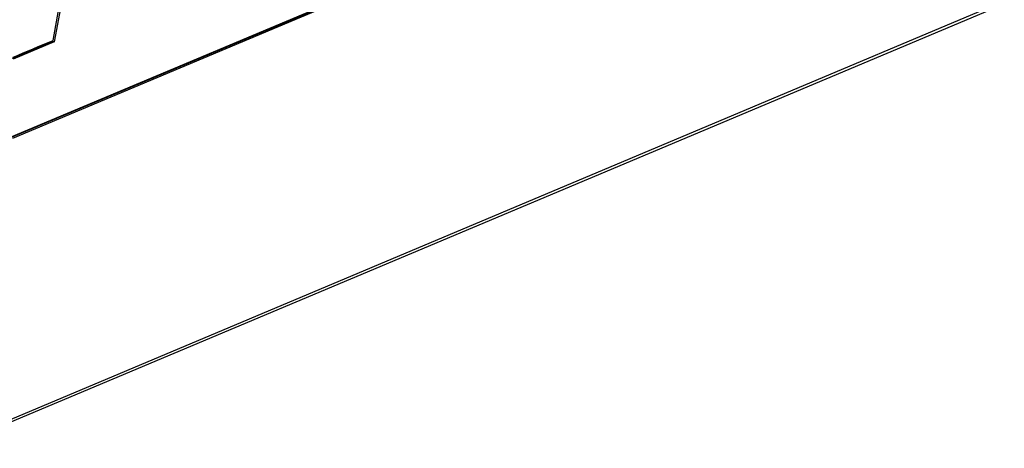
# Model space of a CAD drawing. Header units: millimetres. Extents: x -0.44 to 1.31, y -0.87 to 1.29.
# Tile 85 of 182: x 0.89 to 1.31, y -0.87 to -0.69. Entities that reach past the tile are written whole.
import ezdxf

# ---------------------------------------------------------------- set-up
doc = ezdxf.new("R2010")
doc.units = ezdxf.units.MM

msp = doc.modelspace()

# ---------------------------------------------------------------- linework, layer by layer
at = {"color": 7, "linetype": 'Continuous', "lineweight": 25}
for p, q in [((0.88351, -0.73803), (1.29037, -0.56697)), ((0.88418, -0.73841), (1.2929, -0.56656)), ((0.88345, -0.73784), (1.09525, -0.64879)), ((0.90155, -0.69607), (0.90754, -0.66308)), ((0.90813, -0.66371), (0.90211, -0.69671)), ((0.85614, -0.8727), (1.31325, -0.68051)), ((1.31395, -0.67915), (0.85684, -0.87133)), ((0.88359, -0.70385), (0.90144, -0.69634)), ((0.90211, -0.69671), (0.88425, -0.70422)), ((0.90144, -0.69634), (0.90149, -0.69609)), ((0.90144, -0.69634), (0.90211, -0.69671))]:
    msp.add_line(p, q, dxfattribs=at)
msp.add_open_spline([(0.88429, -0.70332), (0.89004, -0.7009), (0.8958, -0.69848), (0.90155, -0.69607)], degree=3, dxfattribs=at)

doc.saveas('drawing.dxf')
